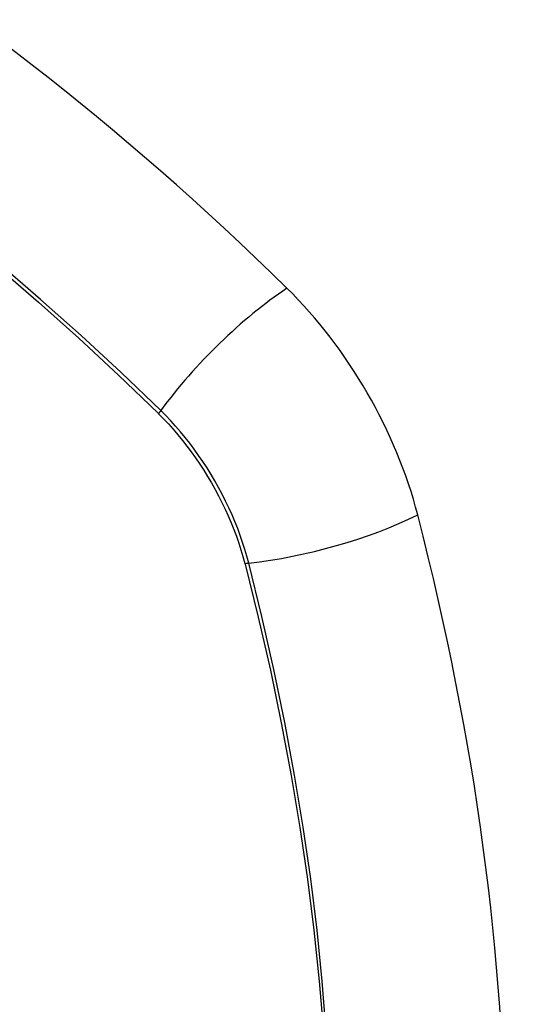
# Model space of a CAD drawing. Header units: inches. Extents: x 584 to 685, y 231 to 315.
# Tile 23 of 133: x 584.936 to 585.239, y 296.5 to 297.079. Entities that reach past the tile are written whole.
import ezdxf

# ---------------------------------------------------------------- set-up
doc = ezdxf.new("R2010")
doc.units = ezdxf.units.IN
doc.header["$MEASUREMENT"] = 0
doc.layers.add('Visible Edges(ANSI)', color=7, linetype='Continuous', lineweight=25)
doc.layers.add('Visible Tangent Edges(ANSI)', color=7, linetype='Continuous', lineweight=25)

msp = doc.modelspace()

# ---------------------------------------------------------------- linework, layer by layer
at = {"layer": 'Visible Edges(ANSI)'}
for centre, major_axis, start_param, end_param in [((584.79061, 296.0944), (-0.64961, 1.12515), 5.161526, 5.834048), ((585.0524, 296.80809), (0.08858, -0.15343), 1.121659, 2.019933), ((584.30343, 296.93822), (-0.64961, 1.12515), 3.59073, 4.263252)]:
    msp.add_ellipse(centre, major_axis=major_axis, ratio=0.57735, start_param=start_param, end_param=end_param, dxfattribs=at)
at = {"layer": 'Visible Tangent Edges(ANSI)'}
for p, q in [((585.01787, 296.84726), (585.0182, 296.84693)), ((585.06894, 296.75905), (585.06906, 296.7586))]:
    msp.add_line(p, q, dxfattribs=at)
at = {"layer": 'Visible Tangent Edges(ANSI)', "flags": 128}
for points in [[(585.01945, 296.84886), (584.99613, 296.87124), (584.97257, 296.89303), (584.94877, 296.9142), (584.92478, 296.93472), (584.90061, 296.95457), (584.87631, 296.97371), (584.85189, 296.99214), (584.82739, 297.00982), (584.80283, 297.02675), (584.77826, 297.04289), (584.75369, 297.05823), (584.72913, 297.07278), (584.70459, 297.08655)], [(584.70412, 297.08486), (584.7286, 297.07114), (584.7531, 297.05661), (584.7776, 297.04129), (584.8021, 297.02516), (584.82658, 297.00825), (584.851, 296.99056), (584.87533, 296.97213), (584.89955, 296.95298), (584.92361, 296.93313), (584.94751, 296.9126), (584.9712, 296.89143), (584.99466, 296.86964), (585.01787, 296.84726)], [(585.07123, 296.75917), (585.07016, 296.76322), (585.06897, 296.76729), (585.06767, 296.77137), (585.06626, 296.77545), (585.06475, 296.77953), (585.06313, 296.7836), (585.0614, 296.78765), (585.05958, 296.79168), (585.05766, 296.79569), (585.05565, 296.79966), (585.05355, 296.8036), (585.05136, 296.80749), (585.04909, 296.81133), (585.04673, 296.81512), (585.04429, 296.81885), (585.04178, 296.82251), (585.0392, 296.8261), (585.03655, 296.82962), (585.03384, 296.83306), (585.03106, 296.83641), (585.02823, 296.83967), (585.02535, 296.84283), (585.02242, 296.8459), (585.01945, 296.84886)], [(585.0182, 296.84693), (585.0211, 296.84399), (585.02395, 296.84097), (585.02675, 296.83784), (585.02951, 296.83463), (585.03221, 296.83134), (585.03485, 296.82797), (585.03743, 296.82452), (585.03995, 296.821), (585.0424, 296.81741), (585.04477, 296.81376), (585.04707, 296.81005), (585.0493, 296.8063), (585.05144, 296.80249), (585.0535, 296.79865), (585.05547, 296.79476), (585.05735, 296.79085), (585.05915, 296.78691), (585.06084, 296.78295), (585.06244, 296.77897), (585.06395, 296.77499), (585.06535, 296.771), (585.06665, 296.76701), (585.06785, 296.76302), (585.06894, 296.75905)], [(585.06906, 296.7586), (585.07683, 296.72734), (585.08395, 296.69622), (585.09042, 296.66525), (585.09622, 296.63446), (585.10136, 296.60387), (585.10583, 296.57351), (585.10961, 296.54341), (585.11273, 296.51356), (585.11515, 296.48401), (585.1169, 296.45478), (585.11795, 296.42591), (585.11831, 296.39742), (585.11798, 296.36933), (585.11696, 296.34163), (585.11524, 296.31432), (585.11283, 296.28744), (585.10973, 296.26103), (585.10593, 296.23512), (585.10145, 296.20973), (585.0963, 296.18491), (585.09047, 296.16068), (585.08398, 296.13707), (585.07684, 296.1141)], [(585.07896, 296.11274), (585.08605, 296.13582), (585.09248, 296.15954), (585.09826, 296.18387), (585.10336, 296.20879), (585.10779, 296.23427), (585.11154, 296.26027), (585.1146, 296.28677), (585.11698, 296.31373), (585.11867, 296.34112), (585.11968, 296.3689), (585.12, 296.39706), (585.11965, 296.42561), (585.11861, 296.45455), (585.11689, 296.48385), (585.1145, 296.51348), (585.11143, 296.54339), (585.10768, 296.57357), (585.10327, 296.604), (585.09818, 296.63467), (585.09243, 296.66554), (585.08602, 296.6966), (585.07895, 296.72781), (585.07123, 296.75917)]]:
    msp.add_lwpolyline(points, dxfattribs=at)
at = {"layer": 'Visible Tangent Edges(ANSI)'}
for centre, major_axis, ratio, start_param, end_param in [((584.68487, 296.5959), (-0.17318, 0.29996), 0.57735, 5.05527, 10.652693), ((585.07798, 296.85303), (-0.08271, -0.08432), 0.354513, 4.18549, 5.093849), ((585.02433, 296.84921), (-0.00686, -0.00706), 0.356312, 5.09202, 5.355727), ((585.10412, 296.80777), (-0.11437, -0.02947), 0.354513, 1.189336, 2.097696), ((585.07397, 296.76322), (-0.00954, -0.00241), 0.356312, 0.927458, 1.191165)]:
    msp.add_ellipse(centre, major_axis=major_axis, ratio=ratio, start_param=start_param, end_param=end_param, dxfattribs=at)
msp.add_ellipse((584.68546, 296.59624), major_axis=(-0.17111, 0.29637), ratio=0.57735, dxfattribs=at)

doc.saveas('drawing.dxf')
